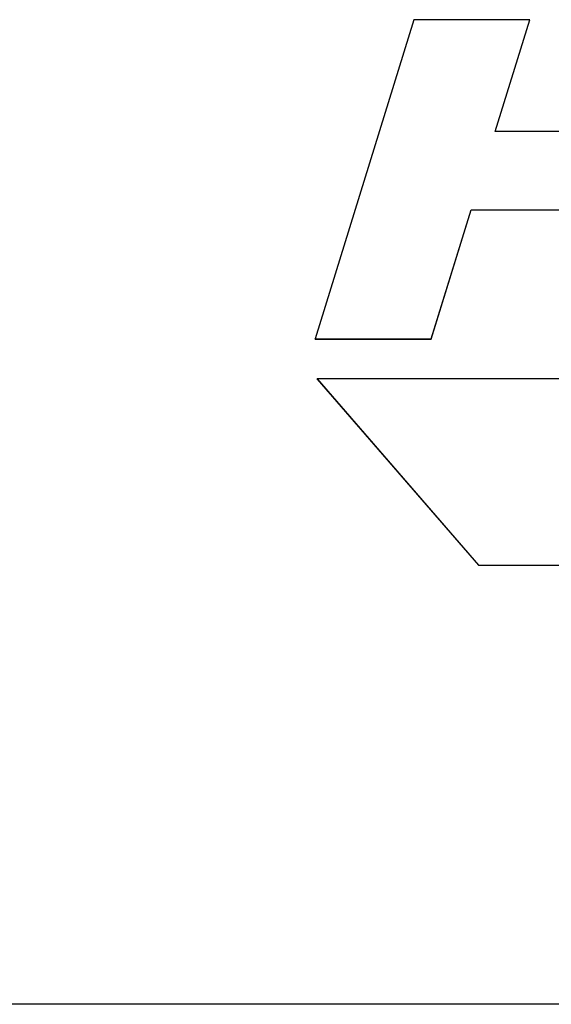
# Model space of a CAD drawing. Header units: millimetres. Extents: x 0 to 4200, y 0 to 2970.
# Tile 10 of 19: x 3154 to 3185, y 897 to 955. Entities that reach past the tile are written whole.
import ezdxf

# ---------------------------------------------------------------- set-up
doc = ezdxf.new("R2010")
doc.units = ezdxf.units.MM
doc.header["$LTSCALE"] = 231
doc.layers.get('0').update_dxf_attribs({"linetype": 'CONTINUOUS'})

msp = doc.modelspace()

# ---------------------------------------------------------------- linework, layer by layer
at = {"color": 7, "linetype": 'CONTINUOUS'}
for p, q in [((3177.256, 955.183), (3171.447, 936.383)), ((3184.087, 955.183), (3177.256, 955.183)), ((3182.054, 948.604), (3184.087, 955.183)), ((3182.058, 948.603), (3184.09, 955.177)), ((3184.09, 955.177), (3184.087, 955.183)), ((3189.518, 948.604), (3182.054, 948.604)), ((3178.277, 936.383), (3180.627, 943.988)), ((3178.28, 936.377), (3180.63, 943.981)), ((3180.627, 943.988), (3188.091, 943.988)), ((3180.63, 943.981), (3180.627, 943.988)), ((3180.63, 943.981), (3188.089, 943.981)), ((3171.45, 936.377), (3171.447, 936.383)), ((3171.447, 936.383), (3178.277, 936.383)), ((3171.45, 936.377), (3178.28, 936.377)), ((3178.28, 936.377), (3178.277, 936.383)), ((3291.298, 934.033), (3171.56, 934.033)), ((3171.563, 934.027), (3171.56, 934.033)), ((3171.56, 934.033), (3181.066, 923.066)), ((3171.563, 934.027), (3181.069, 923.06)), ((3181.066, 923.066), (3287.909, 923.066)), ((3181.069, 923.06), (3181.066, 923.066)), ((3181.069, 923.06), (3287.912, 923.06)), ((3598.505, 897.21), (2861.656, 897.21))]:
    msp.add_line(p, q, dxfattribs=at)

doc.saveas('drawing.dxf')
